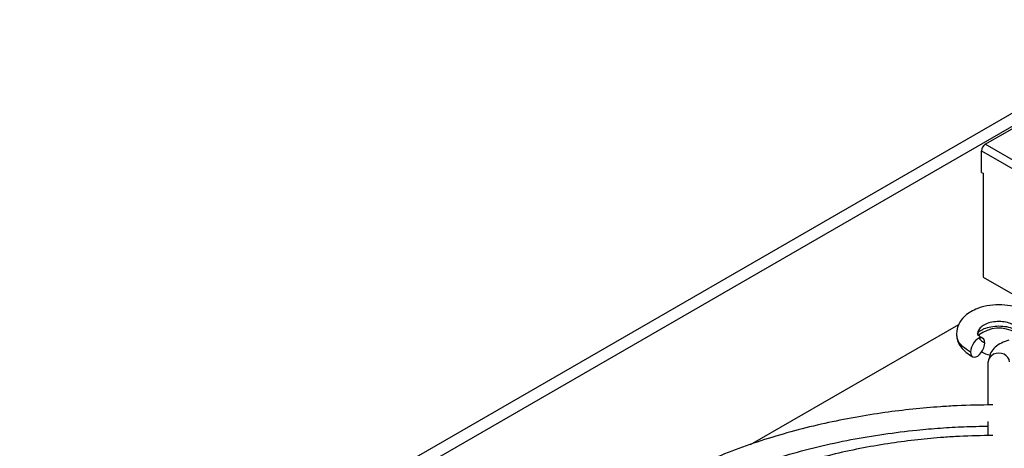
# Model space of a CAD drawing. Header units: millimetres. Extents: x 0 to 423, y 0 to 297.
# Tile 24 of 34: x 327 to 358, y 181 to 194. Entities that reach past the tile are written whole.
import ezdxf

# ---------------------------------------------------------------- set-up
doc = ezdxf.new("R2010")
doc.units = ezdxf.units.MM
doc.layers.add('实线', color=2, linetype='Continuous', lineweight=25)

msp = doc.modelspace()

# ---------------------------------------------------------------- linework, layer by layer
at = {"layer": '实线', "color": 2, "linetype": 'Continuous', "lineweight": 25, "true_color": 0xffff00}
for p, q in [((363.4041, 194.0705), (327.106, 173.116)), ((327.4595, 172.9119), (363.7577, 193.8664)), ((357.4644, 190.1517), (363.8284, 193.8256)), ((381.5061, 176.2728), (357.4644, 190.1517)), ((357.3466, 189.9476), (381.3882, 176.0687)), ((357.3466, 189.2671), (357.3466, 189.9476)), ((357.3466, 189.2671), (357.3937, 189.2399)), ((357.3937, 189.2399), (357.3937, 185.9738)), ((357.3937, 185.9738), (378.039, 174.0555)), ((350.0816, 180.7053), (356.6268, 184.4834)), ((357.5554, 181.949), (357.5554, 183.3085)), ((357.5554, 180.9864), (357.5554, 181.4294))]:
    msp.add_line(p, q, dxfattribs=at)
for centre, radius, start, end in [((357.6025, 189.9359), 0.2561, 122.60548, 177.39452), ((357.8945, 183.3009), 1.0629, 60.43041, 127.36586), ((357.8033, 184.4009), 0.9045, 239.3688, 257.79925)]:
    msp.add_arc(centre, radius, start, end, dxfattribs=at)
for points, knots in [([(359.222, 184.1902), (359.2068, 184.296), (359.1789, 184.4906), (358.9617, 184.7676), (358.6513, 184.9648), (358.2665, 185.0773), (357.8852, 185.1122), (357.5046, 185.0762), (357.1207, 184.9624), (356.812, 184.7641), (356.5978, 184.488), (356.5703, 184.295), (356.5554, 184.1902)], [0, 0, 0, 0, 0.1014458, 0.1866778, 0.3100566, 0.4068691, 0.5009092, 0.5949021, 0.691696, 0.8147726, 0.8994448, 1, 1, 1, 1]), ([(358.5538, 184.2169), (358.5415, 184.2592), (358.517, 184.3439), (358.3917, 184.4531), (358.2164, 184.5338), (358.0037, 184.5767), (357.7788, 184.5772), (357.5662, 184.5352), (357.3874, 184.4554), (357.2696, 184.3466), (357.2159, 184.2523), (357.2266, 184.2001), (357.2286, 184.1902)], [0, 0, 0, 0, 0.1082947, 0.2165896, 0.3248846, 0.4331795, 0.5414743, 0.6497692, 0.7580641, 0.8663589, 0.9746539, 1, 1, 1, 1]), ([(356.5554, 184.1902), (356.5625, 184.1179), (356.5767, 183.9739), (356.6881, 183.7726), (356.8508, 183.5949), (356.9991, 183.5066), (357.0722, 183.463)], [0, 0, 0, 0, 0.25606292, 0.50963492, 0.75832762, 1, 1, 1, 1]), ([(357.0023, 183.6154), (356.9128, 183.6703), (356.734, 183.7802), (356.5766, 183.9881), (356.5697, 184.1339), (356.5664, 184.2041)], [0, 0, 0, 0, 0.3413563, 0.6827178, 1, 1, 1, 1]), ([(357.222, 184.1903), (357.2263, 184.2075), (357.2323, 184.2316), (357.3304, 184.3037), (357.4499, 184.3639), (357.6359, 184.4193), (357.8864, 184.4421), (358.1365, 184.4203), (358.3236, 184.3655), (358.4451, 184.3049), (358.5452, 184.2318), (358.5511, 184.2076), (358.5554, 184.1903)], [0, 0, 0, 0, 0.1706554, 0.2389159, 0.2949456, 0.3972171, 0.4991929, 0.6011207, 0.7032721, 0.7593267, 0.8279044, 1, 1, 1, 1]), ([(357.3756, 184.0552), (357.3279, 184.0827), (357.2354, 184.136), (357.2264, 184.1726), (357.222, 184.1903)], [0, 0, 0, 0, 0.515379, 1, 1, 1, 1]), ([(357.2753, 184.0502), (357.2885, 184.0293), (357.3242, 183.9727), (357.3986, 183.9298), (357.4455, 183.9029)], [0, 0, 0, 0, 0.370262, 1, 1, 1, 1]), ([(358.2057, 183.9837), (358.1247, 183.9577), (357.9603, 183.905), (357.7645, 183.7697), (357.6224, 183.6027), (357.5955, 183.4761), (357.5819, 183.4122)], [0, 0, 0, 0, 0.2396334, 0.4868712, 0.740702, 1, 1, 1, 1]), ([(357.6968, 181.9525), (357.3225, 181.9473), (356.7723, 181.9395), (355.9353, 181.8873), (355.1747, 181.8215), (354.2787, 181.7118), (353.3536, 181.564), (352.406, 181.3735), (351.4552, 181.1401), (350.5143, 180.8637), (349.5946, 180.5451), (348.7054, 180.1853), (347.8546, 179.786), (347.049, 179.3488), (346.2946, 178.8757), (345.5966, 178.3687), (344.9597, 177.8298), (344.388, 177.2607), (343.8854, 176.6633), (343.4553, 176.0391), (343.1028, 175.3894), (342.8281, 174.7152), (342.6511, 174.0173), (342.5646, 173.5412), (342.5661, 173.2993), (342.5661, 173.2978)], [0, 0, 0, 0, 0.0483786, 0.0710993, 0.1087765, 0.1477464, 0.1894015, 0.2327058, 0.2772415, 0.3226776, 0.3687833, 0.4153929, 0.4623883, 0.5096873, 0.5572365, 0.605007, 0.6529882, 0.7011939, 0.7496623, 0.7984598, 0.8476873, 0.897489, 0.948062, 0.9996613, 1, 1, 1, 1]), ([(343.2453, 173.2978), (343.2475, 173.3726), (343.2567, 173.6881), (343.3788, 174.2196), (343.6058, 174.8861), (343.9207, 175.5175), (344.3193, 176.1314), (344.8009, 176.725), (345.3622, 177.2952), (345.9999, 177.8389), (346.7103, 178.353), (347.4887, 178.8341), (348.3302, 179.2791), (349.2287, 179.685), (350.1774, 180.0489), (351.1679, 180.3683), (352.1895, 180.6407), (353.2254, 180.8638), (354.2653, 181.0383), (355.2084, 181.1552), (356.0495, 181.2275), (356.7987, 181.2734), (357.2997, 181.2801), (357.5554, 181.2835)], [0, 0, 0, 0, 0.0183227, 0.0772987, 0.1306837, 0.1836041, 0.2361242, 0.2883439, 0.3403562, 0.3922321, 0.4440174, 0.4957297, 0.5473694, 0.5989174, 0.6503258, 0.7015041, 0.7522821, 0.8023109, 0.8507481, 0.8984103, 0.9324022, 0.9654996, 1, 1, 1, 1]), ([(357.6968, 180.9901), (357.3477, 180.9849), (356.8327, 180.9772), (356.0477, 180.9253), (355.3313, 180.8596), (354.4885, 180.7502), (353.6205, 180.6028), (352.7337, 180.4132), (351.8472, 180.1812), (350.9737, 179.9068), (350.1244, 179.5911), (349.3083, 179.2354), (348.5332, 178.8413), (347.8058, 178.4107), (347.1318, 177.9456), (346.5163, 177.4481), (345.9639, 176.9199), (345.4787, 176.363), (345.0648, 175.7789), (344.7255, 175.1688), (344.4685, 174.5338), (344.2961, 173.9076), (344.2577, 173.4917), (344.2397, 173.2978)], [0, 0, 0, 0, 0.0508469, 0.0750065, 0.1150559, 0.1564655, 0.2007125, 0.2466909, 0.2939553, 0.3421541, 0.3910434, 0.4404503, 0.4902542, 0.5403747, 0.5907643, 0.6414022, 0.6922936, 0.7434758, 0.7950199, 0.8470398, 0.8997038, 0.9532496, 1, 1, 1, 1])]:
    msp.add_open_spline(points, degree=3, knots=knots, dxfattribs=at)
for points in [[(357.4455, 183.9029), (357.4455, 183.9971), (357.3569, 184.1282), (357.0909, 183.9557), (357.0023, 183.7097), (357.0023, 183.6154)], [(357.0023, 183.6154), (357.0023, 183.5211), (357.0909, 183.39), (357.3569, 183.5625), (357.4455, 183.8086), (357.4455, 183.9029)], [(358.222, 183.3085), (358.222, 183.4028), (358.0887, 183.5914), (357.6887, 183.5914), (357.5554, 183.4028), (357.5554, 183.3085)]]:
    msp.add_open_spline(points, degree=3, dxfattribs=at)

doc.saveas('drawing.dxf')
